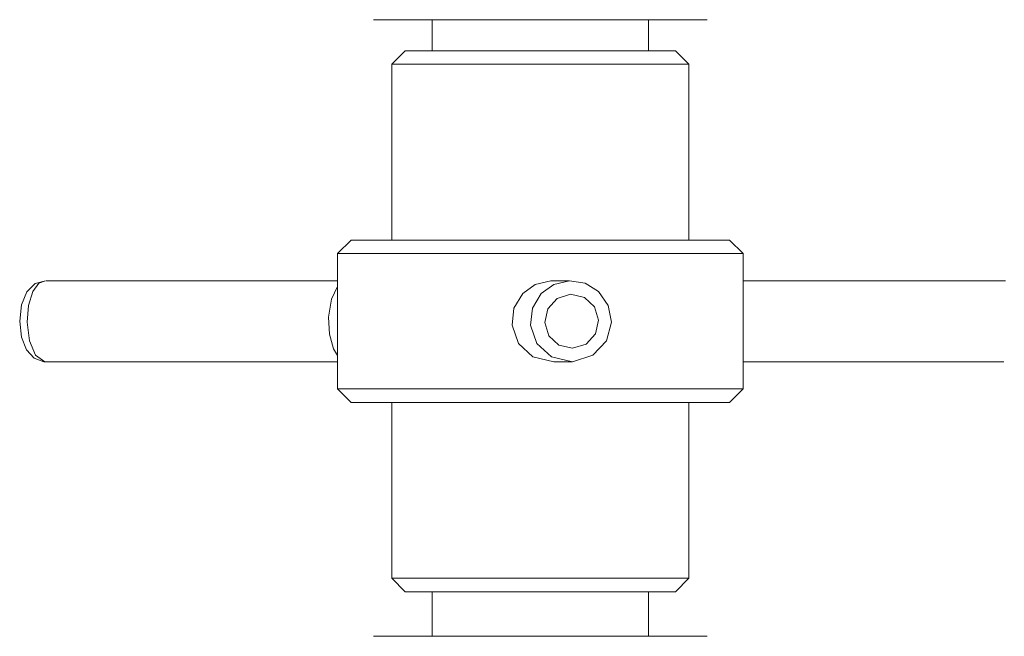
# Model space of a CAD drawing. Header units: millimetres. Extents: x 3925 to 5043, y -86 to 778.
# Tile 101 of 164: x 4676 to 4694, y 225 to 236. Entities that reach past the tile are written whole.
import ezdxf

# ---------------------------------------------------------------- set-up
doc = ezdxf.new("R2010")
doc.units = ezdxf.units.MM
doc.header["$LTSCALE"] = 46.255
doc.layers.add('140-155102-0DXF_CONTINUOUS_LINE', color=7, linetype='CONTINUOUS')

msp = doc.modelspace()

# ---------------------------------------------------------------- linework, layer by layer
at = {"layer": '140-155102-0DXF_CONTINUOUS_LINE', "color": 7, "linetype": 'Continuous', "lineweight": 0}
for p, q in [((4688.3653, 235.9037), (4682.1919, 235.9037)), ((4683.2786, 235.3287), (4683.2786, 235.9037)), ((4687.2786, 235.9037), (4687.2786, 235.3287)), ((4682.7786, 235.3287), (4682.5286, 235.0787)), ((4687.7784, 235.3287), (4682.7788, 235.3287)), ((4687.7786, 235.3287), (4688.0286, 235.0787)), ((4682.5286, 235.0787), (4688.0286, 235.0787)), ((4682.5286, 231.8287), (4682.5286, 235.0787)), ((4688.0286, 231.8287), (4688.0286, 235.0787)), ((4681.7786, 231.8287), (4681.5286, 231.5787)), ((4688.7785, 231.8287), (4681.7787, 231.8287)), ((4688.7786, 231.8287), (4689.0286, 231.5787)), ((4681.5286, 231.5787), (4689.0286, 231.5787)), ((4681.5286, 231.5787), (4681.5286, 229.0787)), ((4689.0286, 231.5787), (4689.0286, 229.0787)), ((4681.5286, 231.0782), (4676.135, 231.0782)), ((4685.4715, 231.0782), (4685.8158, 231.0782)), ((4689.0286, 231.0782), (4693.8849, 231.0782)), ((4685.5889, 230.75), (4685.8389, 230.8283)), ((4685.8389, 230.8283), (4686.0928, 230.7697)), ((4685.4148, 230.5596), (4685.5889, 230.75)), ((4686.5328, 230.6226), (4686.5924, 230.3091)), ((4685.3588, 230.3081), (4685.4148, 230.5596)), ((4686.3564, 230.3493), (4686.3004, 230.0978)), ((4685.8763, 229.829), (4685.6224, 229.8877)), ((4681.5286, 229.6928), (4681.4512, 229.8174)), ((4676.1097, 229.5792), (4681.5286, 229.5792)), ((4676.1224, 229.5787), (4676.1097, 229.5792)), ((4685.8719, 229.5792), (4685.5276, 229.5792)), ((4693.8542, 229.5792), (4689.0286, 229.5792)), ((4681.5286, 229.0787), (4689.0286, 229.0787)), ((4681.7786, 228.8287), (4681.5286, 229.0787)), ((4688.7786, 228.8287), (4689.0286, 229.0787)), ((4681.7788, 228.8287), (4688.7783, 228.8287)), ((4682.5286, 228.8287), (4682.5286, 225.5787)), ((4688.0286, 228.8287), (4688.0286, 225.5787)), ((4688.0286, 225.5787), (4682.5286, 225.5787)), ((4682.7786, 225.3287), (4682.5286, 225.5787)), ((4687.7786, 225.3287), (4688.0286, 225.5787)), ((4682.7786, 225.3287), (4687.7786, 225.3287)), ((4683.2786, 224.5037), (4683.2786, 225.3287)), ((4687.2786, 224.5037), (4687.2786, 225.3287)), ((4682.1919, 224.5037), (4688.3653, 224.5037))]:
    msp.add_line(p, q, dxfattribs=at)
for points in [[(4676.1224, 231.0787), (4675.9321, 231.0241), (4675.7808, 230.8707), (4675.6823, 230.6315), (4675.6466, 230.3301), (4675.6806, 230.0328), (4675.7727, 229.7997), (4675.9125, 229.6461), (4676.0932, 229.5799)], [(4676.1224, 231.0787), (4676.0027, 231.0303), (4675.8926, 230.8796), (4675.8108, 230.6226), (4675.7838, 230.3091), (4675.8254, 229.9683), (4675.9386, 229.6987), (4676.1097, 229.5792)], [(4681.4512, 229.8174), (4681.3783, 230.0872), (4681.362, 230.4044), (4681.415, 230.7373), (4681.5286, 230.9702)], [(4685.4715, 231.0782), (4685.1832, 231.0085), (4684.9516, 230.8399), (4684.7906, 230.5702), (4684.7545, 230.253), (4684.8716, 229.9201), (4685.1414, 229.67), (4685.5276, 229.5792)], [(4685.8158, 231.0782), (4685.5274, 231.0085), (4685.2959, 230.8399), (4685.1349, 230.5702), (4685.0988, 230.253), (4685.2159, 229.9201), (4685.4857, 229.67), (4685.8719, 229.5792)], [(4685.8158, 231.0782), (4686.1086, 231.0303), (4686.352, 230.8796), (4686.5328, 230.6226)], [(4686.0928, 230.7697), (4686.2798, 230.5955), (4686.3564, 230.3493)], [(4685.6224, 229.8877), (4685.4354, 230.0619), (4685.3588, 230.3081)], [(4686.5924, 230.3091), (4686.5006, 229.9683), (4686.2502, 229.6987), (4685.8719, 229.5792)], [(4686.3004, 230.0978), (4686.1263, 229.9073), (4685.8763, 229.829)], [(4676.0932, 229.5799), (4676.1029, 229.5792), (4676.1127, 229.5788), (4676.1224, 229.5787)]]:
    msp.add_lwpolyline(points, dxfattribs=at)

doc.saveas('drawing.dxf')
